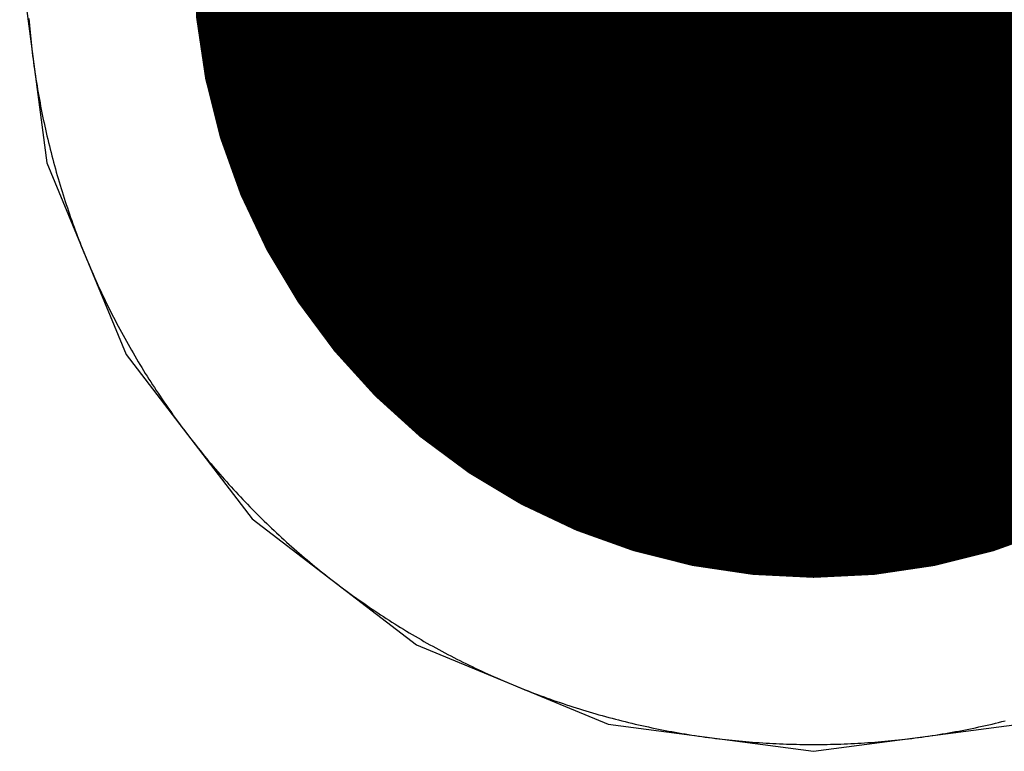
# Model space of a CAD drawing. Extents: x -1.5 to 9, y -3 to 5.
# Tile 100 of 256: x 0.6071 to 0.6603, y 2.0571 to 2.0966. Entities that reach past the tile are written whole.
import ezdxf

# ---------------------------------------------------------------- set-up
doc = ezdxf.new("R2010")
doc.units = 0
doc.layers.get('0').update_dxf_attribs({"linetype": 'CONTINUOUS'})
for name, color, linetype in [('qfn16-30-34-a_copper_signal_1', 1, 'CONTINUOUS'), ('qfn16-30-34-a_copper_signal_2', 1, 'CONTINUOUS'), ('qfn16-30-34-a_copper_signal_bot', 5, 'CONTINUOUS'), ('qfn16-30-34-a_copper_signal_top', 1, 'CONTINUOUS'), ('qfn16-30-34-a_drawing_1', 1, 'CONTINUOUS'), ('qfn16-30-34-a_drillmap_1', 1, 'CONTINUOUS'), ('qfn16-30-34-a_pth_drill', 1, 'CONTINUOUS'), ('qfn16-30-34-a_soldermask_bot', 1, 'CONTINUOUS'), ('qfn16-30-34-a_soldermask_top', 1, 'CONTINUOUS')]:
    doc.layers.add(name, color=color, linetype=linetype)

# ---------------------------------------------------------------- blocks, each defined once
blk = doc.blocks.new('D24')
at = {"const_width": 0.0325}
blk.add_lwpolyline([(-0.01625, 0, 1), (0.01625, 0, 1)], format="xyb", close=True, dxfattribs=at)
blk = doc.blocks.new('D38')
at = {"const_width": 0.0335}
blk.add_lwpolyline([(-0.01675, 0, 1), (0.01675, 0, 1)], format="xyb", close=True, dxfattribs=at)
blk = doc.blocks.new('D60')
at = {"const_width": 0.0225}
blk.add_lwpolyline([(-0.01125, 0, 1), (0.01125, 0, 1)], format="xyb", close=True, dxfattribs=at)
blk = doc.blocks.new('D69')
at = {"const_width": 0.001667}
blk.add_lwpolyline([(-0.000833, 0, 1), (0.000833, 0, 1)], format="xyb", close=True, dxfattribs=at)
blk = doc.blocks.new('D44')
at = {"const_width": 0.0025}
blk.add_lwpolyline([(-0.00125, 0, 1), (0.00125, 0, 1)], format="xyb", close=True, dxfattribs=at)

msp = doc.modelspace()

# ---------------------------------------------------------------- linework, layer by layer
at = {"layer": 'qfn16-30-34-a_copper_signal_1', "color": 1}
msp.add_lwpolyline([(0.607628, 2.096702), (0.607643, 2.096519), (0.607658, 2.096336), (0.607674, 2.096154), (0.607691, 2.095971), (0.607709, 2.095789), (0.607728, 2.095606), (0.607747, 2.095424), (0.607767, 2.095242), (0.607788, 2.095059), (0.60781, 2.094877), (0.607832, 2.094695), (0.607856, 2.094513), (0.60788, 2.094331), (0.607904, 2.09415), (0.60793, 2.093968), (0.607957, 2.093787), (0.607984, 2.093605), (0.608012, 2.093424), (0.60804, 2.093243), (0.60807, 2.093062), (0.6081, 2.092881), (0.608131, 2.0927), (0.608163, 2.09252), (0.608196, 2.092339), (0.60823, 2.092159), (0.608264, 2.091979), (0.608299, 2.091799), (0.608335, 2.091619), (0.608371, 2.091439), (0.608408, 2.091259), (0.608447, 2.09108), (0.608485, 2.090901), (0.608525, 2.090722), (0.608566, 2.090543), (0.608607, 2.090364), (0.608649, 2.090186), (0.608691, 2.090007), (0.608735, 2.089829), (0.608779, 2.089651), (0.608824, 2.089473), (0.60887, 2.089296), (0.608917, 2.089118), (0.608964, 2.088941), (0.609012, 2.088764), (0.609061, 2.088587), (0.609111, 2.088411), (0.609161, 2.088235), (0.609212, 2.088058), (0.609264, 2.087882), (0.609317, 2.087707), (0.60937, 2.087531), (0.609424, 2.087356), (0.609479, 2.087181), (0.609535, 2.087006), (0.609591, 2.086832), (0.609649, 2.086658), (0.609707, 2.086484), (0.609765, 2.08631), (0.609825, 2.086136), (0.609885, 2.085963), (0.609946, 2.08579), (0.610008, 2.085617), (0.61007, 2.085445), (0.610133, 2.085273), (0.610197, 2.085101), (0.610262, 2.084929), (0.610327, 2.084758), (0.610393, 2.084587), (0.61046, 2.084416), (0.610528, 2.084246), (0.610596, 2.084075), (0.610665, 2.083905), (0.610735, 2.083736), (0.610806, 2.083567), (0.610877, 2.083398), (0.610949, 2.083229), (0.611022, 2.083061), (0.611095, 2.082893), (0.611169, 2.082725), (0.611244, 2.082557), (0.61132, 2.08239), (0.611396, 2.082224), (0.611473, 2.082057), (0.611551, 2.081891), (0.61163, 2.081725), (0.611709, 2.08156), (0.611789, 2.081395), (0.611869, 2.08123), (0.611951, 2.081066), (0.612033, 2.080902), (0.612115, 2.080738), (0.612199, 2.080575), (0.612283, 2.080412), (0.612368, 2.080249), (0.612454, 2.080087), (0.61254, 2.079925), (0.612627, 2.079764), (0.612715, 2.079603), (0.612803, 2.079442), (0.612892, 2.079282), (0.612982, 2.079122), (0.613072, 2.078962), (0.613163, 2.078803), (0.613255, 2.078644), (0.613348, 2.078486), (0.613441, 2.078328), (0.613535, 2.07817), (0.613629, 2.078013), (0.613724, 2.077856), (0.61382, 2.0777), (0.613917, 2.077544), (0.614014, 2.077389), (0.614112, 2.077233), (0.614211, 2.077079), (0.61431, 2.076925), (0.61441, 2.076771), (0.61451, 2.076617), (0.614612, 2.076465), (0.614713, 2.076312), (0.614816, 2.07616), (0.614919, 2.076008), (0.615023, 2.075857), (0.615128, 2.075706), (0.615233, 2.075556), (0.615339, 2.075406), (0.615445, 2.075257), (0.615552, 2.075108), (0.61566, 2.07496), (0.615768, 2.074812), (0.615877, 2.074664), (0.615987, 2.074517), (0.616097, 2.074371), (0.616208, 2.074225), (0.61632, 2.074079), (0.616432, 2.073934), (0.616545, 2.073789), (0.616658, 2.073645), (0.616772, 2.073502), (0.616887, 2.073358), (0.617002, 2.073216), (0.617118, 2.073074), (0.617234, 2.072932), (0.617351, 2.072791), (0.617469, 2.07265), (0.617588, 2.07251), (0.617707, 2.07237), (0.617826, 2.072231), (0.617946, 2.072093), (0.618067, 2.071955), (0.618188, 2.071817), (0.61831, 2.07168), (0.618433, 2.071544), (0.618556, 2.071408), (0.618679, 2.071272), (0.618804, 2.071137), (0.618928, 2.071003), (0.619054, 2.070869), (0.61918, 2.070736), (0.619307, 2.070603), (0.619434, 2.070471), (0.619561, 2.07034), (0.61969, 2.070208), (0.619818, 2.070078), (0.619948, 2.069948), (0.620078, 2.069818), (0.620208, 2.06969), (0.62034, 2.069561), (0.620471, 2.069434), (0.620603, 2.069307), (0.620736, 2.06918), (0.620869, 2.069054), (0.621003, 2.068928), (0.621137, 2.068804), (0.621272, 2.068679), (0.621408, 2.068556), (0.621544, 2.068433), (0.62168, 2.06831), (0.621817, 2.068188), (0.621955, 2.068067), (0.622093, 2.067946), (0.622231, 2.067826), (0.62237, 2.067706), (0.62251, 2.067588), (0.62265, 2.067469), (0.622791, 2.067352), (0.622932, 2.067234), (0.623074, 2.067118), (0.623216, 2.067002), (0.623359, 2.066887), (0.623502, 2.066772), (0.623645, 2.066658), (0.623789, 2.066545), (0.623934, 2.066432), (0.624079, 2.06632), (0.624225, 2.066208), (0.624371, 2.066097), (0.624517, 2.065987), (0.624664, 2.065877), (0.624812, 2.065768), (0.62496, 2.06566), (0.625108, 2.065552), (0.625257, 2.065445), (0.625406, 2.065339), (0.625556, 2.065233), (0.625707, 2.065128), (0.625857, 2.065023), (0.626008, 2.064919), (0.62616, 2.064816), (0.626312, 2.064713), (0.626465, 2.064612), (0.626617, 2.06451), (0.626771, 2.06441), (0.626925, 2.06431), (0.627079, 2.064211), (0.627234, 2.064112), (0.627389, 2.064014), (0.627544, 2.063917), (0.6277, 2.06382), (0.627856, 2.063724), (0.628013, 2.063629), (0.62817, 2.063535), (0.628328, 2.063441), (0.628486, 2.063348), (0.628644, 2.063255), (0.628803, 2.063163), (0.628962, 2.063072), (0.629122, 2.062982), (0.629282, 2.062892), (0.629442, 2.062803), (0.629603, 2.062715), (0.629764, 2.062627), (0.629925, 2.06254), (0.630087, 2.062454), (0.630249, 2.062368), (0.630412, 2.062283), (0.630575, 2.062199), (0.630738, 2.062115), (0.630902, 2.062033), (0.631066, 2.061951), (0.63123, 2.061869), (0.631395, 2.061789), (0.63156, 2.061709), (0.631725, 2.06163), (0.631891, 2.061551), (0.632057, 2.061473), (0.632224, 2.061396), (0.63239, 2.06132), (0.632557, 2.061244), (0.632725, 2.061169), (0.632893, 2.061095), (0.633061, 2.061022), (0.633229, 2.060949), (0.633398, 2.060877), (0.633567, 2.060806), (0.633736, 2.060735), (0.633905, 2.060665), (0.634075, 2.060596), (0.634246, 2.060528), (0.634416, 2.06046), (0.634587, 2.060393), (0.634758, 2.060327), (0.634929, 2.060262), (0.635101, 2.060197), (0.635273, 2.060133), (0.635445, 2.06007), (0.635617, 2.060008), (0.63579, 2.059946), (0.635963, 2.059885), (0.636136, 2.059825), (0.63631, 2.059765), (0.636484, 2.059706), (0.636658, 2.059649), (0.636832, 2.059591), (0.637006, 2.059535), (0.637181, 2.059479), (0.637356, 2.059424), (0.637531, 2.05937), (0.637707, 2.059317), (0.637882, 2.059264), (0.638058, 2.059212), (0.638235, 2.059161), (0.638411, 2.05911), (0.638587, 2.059061), (0.638764, 2.059012), (0.638941, 2.058964), (0.639118, 2.058917), (0.639296, 2.05887), (0.639473, 2.058824), (0.639651, 2.058779), (0.639829, 2.058735), (0.640007, 2.058691), (0.640186, 2.058649), (0.640364, 2.058607), (0.640543, 2.058566), (0.640722, 2.058525), (0.640901, 2.058485), (0.64108, 2.058447), (0.641259, 2.058408), (0.641439, 2.058371), (0.641619, 2.058334), (0.641799, 2.058299), (0.641979, 2.058264), (0.642159, 2.058229), (0.642339, 2.058196), (0.64252, 2.058163), (0.6427, 2.058131), (0.642881, 2.0581), (0.643062, 2.05807), (0.643243, 2.058041), (0.643424, 2.058012), (0.643605, 2.057984), (0.643787, 2.057956), (0.643968, 2.05793), (0.64415, 2.057905), (0.644331, 2.05788), (0.644513, 2.057856), (0.644695, 2.057832), (0.644877, 2.05781), (0.645059, 2.057788), (0.645241, 2.057767), (0.645424, 2.057747), (0.645606, 2.057728), (0.645789, 2.057709), (0.645971, 2.057691), (0.646154, 2.057674), (0.646337, 2.057658), (0.646519, 2.057643), (0.646702, 2.057628), (0.646885, 2.057614), (0.647068, 2.057601), (0.647251, 2.057589), (0.647434, 2.057577), (0.647617, 2.057567), (0.6478, 2.057557), (0.647983, 2.057548), (0.648167, 2.057539), (0.64835, 2.057532), (0.648533, 2.057525), (0.648716, 2.057519), (0.6489, 2.057514), (0.649083, 2.05751), (0.649266, 2.057506), (0.64945, 2.057503), (0.649633, 2.057501), (0.649817, 2.0575), (0.65, 2.0575), (0.650183, 2.0575), (0.650367, 2.057501), (0.65055, 2.057503), (0.650734, 2.057506), (0.650917, 2.05751), (0.6511, 2.057514), (0.651284, 2.057519), (0.651467, 2.057525), (0.65165, 2.057532), (0.651833, 2.057539), (0.652017, 2.057548), (0.6522, 2.057557), (0.652383, 2.057567), (0.652566, 2.057577), (0.652749, 2.057589), (0.652932, 2.057601), (0.653115, 2.057614), (0.653298, 2.057628), (0.653481, 2.057643), (0.653663, 2.057658), (0.653846, 2.057674), (0.654029, 2.057691), (0.654211, 2.057709), (0.654394, 2.057728), (0.654576, 2.057747), (0.654759, 2.057767), (0.654941, 2.057788), (0.655123, 2.05781), (0.655305, 2.057832), (0.655487, 2.057856), (0.655669, 2.05788), (0.65585, 2.057905), (0.656032, 2.05793), (0.656213, 2.057956), (0.656395, 2.057984), (0.656576, 2.058012), (0.656757, 2.058041), (0.656938, 2.05807), (0.657119, 2.0581), (0.6573, 2.058131), (0.65748, 2.058163), (0.657661, 2.058196), (0.657841, 2.058229), (0.658021, 2.058264), (0.658201, 2.058299), (0.658381, 2.058334), (0.658561, 2.058371), (0.658741, 2.058408), (0.65892, 2.058447), (0.659099, 2.058485), (0.659278, 2.058525), (0.659457, 2.058566), (0.659636, 2.058607), (0.659814, 2.058649), (0.659993, 2.058691), (0.660171, 2.058735), (0.660349, 2.058779)], dxfattribs=at)
at = {"layer": 'qfn16-30-34-a_copper_signal_2', "color": 1}
msp.add_lwpolyline([(0.607628, 2.096702), (0.607643, 2.096519), (0.607658, 2.096336), (0.607674, 2.096154), (0.607691, 2.095971), (0.607709, 2.095789), (0.607728, 2.095606), (0.607747, 2.095424), (0.607767, 2.095242), (0.607788, 2.095059), (0.60781, 2.094877), (0.607832, 2.094695), (0.607856, 2.094513), (0.60788, 2.094331), (0.607904, 2.09415), (0.60793, 2.093968), (0.607957, 2.093787), (0.607984, 2.093605), (0.608012, 2.093424), (0.60804, 2.093243), (0.60807, 2.093062), (0.6081, 2.092881), (0.608131, 2.0927), (0.608163, 2.09252), (0.608196, 2.092339), (0.60823, 2.092159), (0.608264, 2.091979), (0.608299, 2.091799), (0.608335, 2.091619), (0.608371, 2.091439), (0.608408, 2.091259), (0.608447, 2.09108), (0.608485, 2.090901), (0.608525, 2.090722), (0.608566, 2.090543), (0.608607, 2.090364), (0.608649, 2.090186), (0.608691, 2.090007), (0.608735, 2.089829), (0.608779, 2.089651), (0.608824, 2.089473), (0.60887, 2.089296), (0.608917, 2.089118), (0.608964, 2.088941), (0.609012, 2.088764), (0.609061, 2.088587), (0.609111, 2.088411), (0.609161, 2.088235), (0.609212, 2.088058), (0.609264, 2.087882), (0.609317, 2.087707), (0.60937, 2.087531), (0.609424, 2.087356), (0.609479, 2.087181), (0.609535, 2.087006), (0.609591, 2.086832), (0.609649, 2.086658), (0.609707, 2.086484), (0.609765, 2.08631), (0.609825, 2.086136), (0.609885, 2.085963), (0.609946, 2.08579), (0.610008, 2.085617), (0.61007, 2.085445), (0.610133, 2.085273), (0.610197, 2.085101), (0.610262, 2.084929), (0.610327, 2.084758), (0.610393, 2.084587), (0.61046, 2.084416), (0.610528, 2.084246), (0.610596, 2.084075), (0.610665, 2.083905), (0.610735, 2.083736), (0.610806, 2.083567), (0.610877, 2.083398), (0.610949, 2.083229), (0.611022, 2.083061), (0.611095, 2.082893), (0.611169, 2.082725), (0.611244, 2.082557), (0.61132, 2.08239), (0.611396, 2.082224), (0.611473, 2.082057), (0.611551, 2.081891), (0.61163, 2.081725), (0.611709, 2.08156), (0.611789, 2.081395), (0.611869, 2.08123), (0.611951, 2.081066), (0.612033, 2.080902), (0.612115, 2.080738), (0.612199, 2.080575), (0.612283, 2.080412), (0.612368, 2.080249), (0.612454, 2.080087), (0.61254, 2.079925), (0.612627, 2.079764), (0.612715, 2.079603), (0.612803, 2.079442), (0.612892, 2.079282), (0.612982, 2.079122), (0.613072, 2.078962), (0.613163, 2.078803), (0.613255, 2.078644), (0.613348, 2.078486), (0.613441, 2.078328), (0.613535, 2.07817), (0.613629, 2.078013), (0.613724, 2.077856), (0.61382, 2.0777), (0.613917, 2.077544), (0.614014, 2.077389), (0.614112, 2.077233), (0.614211, 2.077079), (0.61431, 2.076925), (0.61441, 2.076771), (0.61451, 2.076617), (0.614612, 2.076465), (0.614713, 2.076312), (0.614816, 2.07616), (0.614919, 2.076008), (0.615023, 2.075857), (0.615128, 2.075706), (0.615233, 2.075556), (0.615339, 2.075406), (0.615445, 2.075257), (0.615552, 2.075108), (0.61566, 2.07496), (0.615768, 2.074812), (0.615877, 2.074664), (0.615987, 2.074517), (0.616097, 2.074371), (0.616208, 2.074225), (0.61632, 2.074079), (0.616432, 2.073934), (0.616545, 2.073789), (0.616658, 2.073645), (0.616772, 2.073502), (0.616887, 2.073358), (0.617002, 2.073216), (0.617118, 2.073074), (0.617234, 2.072932), (0.617351, 2.072791), (0.617469, 2.07265), (0.617588, 2.07251), (0.617707, 2.07237), (0.617826, 2.072231), (0.617946, 2.072093), (0.618067, 2.071955), (0.618188, 2.071817), (0.61831, 2.07168), (0.618433, 2.071544), (0.618556, 2.071408), (0.618679, 2.071272), (0.618804, 2.071137), (0.618928, 2.071003), (0.619054, 2.070869), (0.61918, 2.070736), (0.619307, 2.070603), (0.619434, 2.070471), (0.619561, 2.07034), (0.61969, 2.070208), (0.619818, 2.070078), (0.619948, 2.069948), (0.620078, 2.069818), (0.620208, 2.06969), (0.62034, 2.069561), (0.620471, 2.069434), (0.620603, 2.069307), (0.620736, 2.06918), (0.620869, 2.069054), (0.621003, 2.068928), (0.621137, 2.068804), (0.621272, 2.068679), (0.621408, 2.068556), (0.621544, 2.068433), (0.62168, 2.06831), (0.621817, 2.068188), (0.621955, 2.068067), (0.622093, 2.067946), (0.622231, 2.067826), (0.62237, 2.067706), (0.62251, 2.067588), (0.62265, 2.067469), (0.622791, 2.067352), (0.622932, 2.067234), (0.623074, 2.067118), (0.623216, 2.067002), (0.623359, 2.066887), (0.623502, 2.066772), (0.623645, 2.066658), (0.623789, 2.066545), (0.623934, 2.066432), (0.624079, 2.06632), (0.624225, 2.066208), (0.624371, 2.066097), (0.624517, 2.065987), (0.624664, 2.065877), (0.624812, 2.065768), (0.62496, 2.06566), (0.625108, 2.065552), (0.625257, 2.065445), (0.625406, 2.065339), (0.625556, 2.065233), (0.625707, 2.065128), (0.625857, 2.065023), (0.626008, 2.064919), (0.62616, 2.064816), (0.626312, 2.064713), (0.626465, 2.064612), (0.626617, 2.06451), (0.626771, 2.06441), (0.626925, 2.06431), (0.627079, 2.064211), (0.627234, 2.064112), (0.627389, 2.064014), (0.627544, 2.063917), (0.6277, 2.06382), (0.627856, 2.063724), (0.628013, 2.063629), (0.62817, 2.063535), (0.628328, 2.063441), (0.628486, 2.063348), (0.628644, 2.063255), (0.628803, 2.063163), (0.628962, 2.063072), (0.629122, 2.062982), (0.629282, 2.062892), (0.629442, 2.062803), (0.629603, 2.062715), (0.629764, 2.062627), (0.629925, 2.06254), (0.630087, 2.062454), (0.630249, 2.062368), (0.630412, 2.062283), (0.630575, 2.062199), (0.630738, 2.062115), (0.630902, 2.062033), (0.631066, 2.061951), (0.63123, 2.061869), (0.631395, 2.061789), (0.63156, 2.061709), (0.631725, 2.06163), (0.631891, 2.061551), (0.632057, 2.061473), (0.632224, 2.061396), (0.63239, 2.06132), (0.632557, 2.061244), (0.632725, 2.061169), (0.632893, 2.061095), (0.633061, 2.061022), (0.633229, 2.060949), (0.633398, 2.060877), (0.633567, 2.060806), (0.633736, 2.060735), (0.633905, 2.060665), (0.634075, 2.060596), (0.634246, 2.060528), (0.634416, 2.06046), (0.634587, 2.060393), (0.634758, 2.060327), (0.634929, 2.060262), (0.635101, 2.060197), (0.635273, 2.060133), (0.635445, 2.06007), (0.635617, 2.060008), (0.63579, 2.059946), (0.635963, 2.059885), (0.636136, 2.059825), (0.63631, 2.059765), (0.636484, 2.059706), (0.636658, 2.059649), (0.636832, 2.059591), (0.637006, 2.059535), (0.637181, 2.059479), (0.637356, 2.059424), (0.637531, 2.05937), (0.637707, 2.059317), (0.637882, 2.059264), (0.638058, 2.059212), (0.638235, 2.059161), (0.638411, 2.05911), (0.638587, 2.059061), (0.638764, 2.059012), (0.638941, 2.058964), (0.639118, 2.058917), (0.639296, 2.05887), (0.639473, 2.058824), (0.639651, 2.058779), (0.639829, 2.058735), (0.640007, 2.058691), (0.640186, 2.058649), (0.640364, 2.058607), (0.640543, 2.058566), (0.640722, 2.058525), (0.640901, 2.058485), (0.64108, 2.058447), (0.641259, 2.058408), (0.641439, 2.058371), (0.641619, 2.058334), (0.641799, 2.058299), (0.641979, 2.058264), (0.642159, 2.058229), (0.642339, 2.058196), (0.64252, 2.058163), (0.6427, 2.058131), (0.642881, 2.0581), (0.643062, 2.05807), (0.643243, 2.058041), (0.643424, 2.058012), (0.643605, 2.057984), (0.643787, 2.057956), (0.643968, 2.05793), (0.64415, 2.057905), (0.644331, 2.05788), (0.644513, 2.057856), (0.644695, 2.057832), (0.644877, 2.05781), (0.645059, 2.057788), (0.645241, 2.057767), (0.645424, 2.057747), (0.645606, 2.057728), (0.645789, 2.057709), (0.645971, 2.057691), (0.646154, 2.057674), (0.646337, 2.057658), (0.646519, 2.057643), (0.646702, 2.057628), (0.646885, 2.057614), (0.647068, 2.057601), (0.647251, 2.057589), (0.647434, 2.057577), (0.647617, 2.057567), (0.6478, 2.057557), (0.647983, 2.057548), (0.648167, 2.057539), (0.64835, 2.057532), (0.648533, 2.057525), (0.648716, 2.057519), (0.6489, 2.057514), (0.649083, 2.05751), (0.649266, 2.057506), (0.64945, 2.057503), (0.649633, 2.057501), (0.649817, 2.0575), (0.65, 2.0575), (0.650183, 2.0575), (0.650367, 2.057501), (0.65055, 2.057503), (0.650734, 2.057506), (0.650917, 2.05751), (0.6511, 2.057514), (0.651284, 2.057519), (0.651467, 2.057525), (0.65165, 2.057532), (0.651833, 2.057539), (0.652017, 2.057548), (0.6522, 2.057557), (0.652383, 2.057567), (0.652566, 2.057577), (0.652749, 2.057589), (0.652932, 2.057601), (0.653115, 2.057614), (0.653298, 2.057628), (0.653481, 2.057643), (0.653663, 2.057658), (0.653846, 2.057674), (0.654029, 2.057691), (0.654211, 2.057709), (0.654394, 2.057728), (0.654576, 2.057747), (0.654759, 2.057767), (0.654941, 2.057788), (0.655123, 2.05781), (0.655305, 2.057832), (0.655487, 2.057856), (0.655669, 2.05788), (0.65585, 2.057905), (0.656032, 2.05793), (0.656213, 2.057956), (0.656395, 2.057984), (0.656576, 2.058012), (0.656757, 2.058041), (0.656938, 2.05807), (0.657119, 2.0581), (0.6573, 2.058131), (0.65748, 2.058163), (0.657661, 2.058196), (0.657841, 2.058229), (0.658021, 2.058264), (0.658201, 2.058299), (0.658381, 2.058334), (0.658561, 2.058371), (0.658741, 2.058408), (0.65892, 2.058447), (0.659099, 2.058485), (0.659278, 2.058525), (0.659457, 2.058566), (0.659636, 2.058607), (0.659814, 2.058649), (0.659993, 2.058691), (0.660171, 2.058735), (0.660349, 2.058779)], dxfattribs=at)
at = {"layer": 'qfn16-30-34-a_copper_signal_bot', "color": 5}
msp.add_lwpolyline([(0.65, 2.142867), (0.638905, 2.141406), (0.628567, 2.137124), (0.619689, 2.130311), (0.612876, 2.121433), (0.608594, 2.111095), (0.607133, 2.1), (0.608594, 2.088905), (0.612876, 2.078567), (0.619689, 2.069689), (0.628567, 2.062876), (0.638905, 2.058594), (0.65, 2.057133), (0.661095, 2.058594)], dxfattribs=at)
at = {"layer": 'qfn16-30-34-a_copper_signal_top', "color": 1}
msp.add_lwpolyline([(0.607628, 2.096702), (0.607643, 2.096519), (0.607658, 2.096336), (0.607674, 2.096154), (0.607691, 2.095971), (0.607709, 2.095789), (0.607728, 2.095606), (0.607747, 2.095424), (0.607767, 2.095242), (0.607788, 2.095059), (0.60781, 2.094877), (0.607832, 2.094695), (0.607856, 2.094513), (0.60788, 2.094331), (0.607904, 2.09415), (0.60793, 2.093968), (0.607957, 2.093787), (0.607984, 2.093605), (0.608012, 2.093424), (0.60804, 2.093243), (0.60807, 2.093062), (0.6081, 2.092881), (0.608131, 2.0927), (0.608163, 2.09252), (0.608196, 2.092339), (0.60823, 2.092159), (0.608264, 2.091979), (0.608299, 2.091799), (0.608335, 2.091619), (0.608371, 2.091439), (0.608408, 2.091259), (0.608447, 2.09108), (0.608485, 2.090901), (0.608525, 2.090722), (0.608566, 2.090543), (0.608607, 2.090364), (0.608649, 2.090186), (0.608691, 2.090007), (0.608735, 2.089829), (0.608779, 2.089651), (0.608824, 2.089473), (0.60887, 2.089296), (0.608917, 2.089118), (0.608964, 2.088941), (0.609012, 2.088764), (0.609061, 2.088587), (0.609111, 2.088411), (0.609161, 2.088235), (0.609212, 2.088058), (0.609264, 2.087882), (0.609317, 2.087707), (0.60937, 2.087531), (0.609424, 2.087356), (0.609479, 2.087181), (0.609535, 2.087006), (0.609591, 2.086832), (0.609649, 2.086658), (0.609707, 2.086484), (0.609765, 2.08631), (0.609825, 2.086136), (0.609885, 2.085963), (0.609946, 2.08579), (0.610008, 2.085617), (0.61007, 2.085445), (0.610133, 2.085273), (0.610197, 2.085101), (0.610262, 2.084929), (0.610327, 2.084758), (0.610393, 2.084587), (0.61046, 2.084416), (0.610528, 2.084246), (0.610596, 2.084075), (0.610665, 2.083905), (0.610735, 2.083736), (0.610806, 2.083567), (0.610877, 2.083398), (0.610949, 2.083229), (0.611022, 2.083061), (0.611095, 2.082893), (0.611169, 2.082725), (0.611244, 2.082557), (0.61132, 2.08239), (0.611396, 2.082224), (0.611473, 2.082057), (0.611551, 2.081891), (0.61163, 2.081725), (0.611709, 2.08156), (0.611789, 2.081395), (0.611869, 2.08123), (0.611951, 2.081066), (0.612033, 2.080902), (0.612115, 2.080738), (0.612199, 2.080575), (0.612283, 2.080412), (0.612368, 2.080249), (0.612454, 2.080087), (0.61254, 2.079925), (0.612627, 2.079764), (0.612715, 2.079603), (0.612803, 2.079442), (0.612892, 2.079282), (0.612982, 2.079122), (0.613072, 2.078962), (0.613163, 2.078803), (0.613255, 2.078644), (0.613348, 2.078486), (0.613441, 2.078328), (0.613535, 2.07817), (0.613629, 2.078013), (0.613724, 2.077856), (0.61382, 2.0777), (0.613917, 2.077544), (0.614014, 2.077389), (0.614112, 2.077233), (0.614211, 2.077079), (0.61431, 2.076925), (0.61441, 2.076771), (0.61451, 2.076617), (0.614612, 2.076465), (0.614713, 2.076312), (0.614816, 2.07616), (0.614919, 2.076008), (0.615023, 2.075857), (0.615128, 2.075706), (0.615233, 2.075556), (0.615339, 2.075406), (0.615445, 2.075257), (0.615552, 2.075108), (0.61566, 2.07496), (0.615768, 2.074812), (0.615877, 2.074664), (0.615987, 2.074517), (0.616097, 2.074371), (0.616208, 2.074225), (0.61632, 2.074079), (0.616432, 2.073934), (0.616545, 2.073789), (0.616658, 2.073645), (0.616772, 2.073502), (0.616887, 2.073358), (0.617002, 2.073216), (0.617118, 2.073074), (0.617234, 2.072932), (0.617351, 2.072791), (0.617469, 2.07265), (0.617588, 2.07251), (0.617707, 2.07237), (0.617826, 2.072231), (0.617946, 2.072093), (0.618067, 2.071955), (0.618188, 2.071817), (0.61831, 2.07168), (0.618433, 2.071544), (0.618556, 2.071408), (0.618679, 2.071272), (0.618804, 2.071137), (0.618928, 2.071003), (0.619054, 2.070869), (0.61918, 2.070736), (0.619307, 2.070603), (0.619434, 2.070471), (0.619561, 2.07034), (0.61969, 2.070208), (0.619818, 2.070078), (0.619948, 2.069948), (0.620078, 2.069818), (0.620208, 2.06969), (0.62034, 2.069561), (0.620471, 2.069434), (0.620603, 2.069307), (0.620736, 2.06918), (0.620869, 2.069054), (0.621003, 2.068928), (0.621137, 2.068804), (0.621272, 2.068679), (0.621408, 2.068556), (0.621544, 2.068433), (0.62168, 2.06831), (0.621817, 2.068188), (0.621955, 2.068067), (0.622093, 2.067946), (0.622231, 2.067826), (0.62237, 2.067706), (0.62251, 2.067588), (0.62265, 2.067469), (0.622791, 2.067352), (0.622932, 2.067234), (0.623074, 2.067118), (0.623216, 2.067002), (0.623359, 2.066887), (0.623502, 2.066772), (0.623645, 2.066658), (0.623789, 2.066545), (0.623934, 2.066432), (0.624079, 2.06632), (0.624225, 2.066208), (0.624371, 2.066097), (0.624517, 2.065987), (0.624664, 2.065877), (0.624812, 2.065768), (0.62496, 2.06566), (0.625108, 2.065552), (0.625257, 2.065445), (0.625406, 2.065339), (0.625556, 2.065233), (0.625707, 2.065128), (0.625857, 2.065023), (0.626008, 2.064919), (0.62616, 2.064816), (0.626312, 2.064713), (0.626465, 2.064612), (0.626617, 2.06451), (0.626771, 2.06441), (0.626925, 2.06431), (0.627079, 2.064211), (0.627234, 2.064112), (0.627389, 2.064014), (0.627544, 2.063917), (0.6277, 2.06382), (0.627856, 2.063724), (0.628013, 2.063629), (0.62817, 2.063535), (0.628328, 2.063441), (0.628486, 2.063348), (0.628644, 2.063255), (0.628803, 2.063163), (0.628962, 2.063072), (0.629122, 2.062982), (0.629282, 2.062892), (0.629442, 2.062803), (0.629603, 2.062715), (0.629764, 2.062627), (0.629925, 2.06254), (0.630087, 2.062454), (0.630249, 2.062368), (0.630412, 2.062283), (0.630575, 2.062199), (0.630738, 2.062115), (0.630902, 2.062033), (0.631066, 2.061951), (0.63123, 2.061869), (0.631395, 2.061789), (0.63156, 2.061709), (0.631725, 2.06163), (0.631891, 2.061551), (0.632057, 2.061473), (0.632224, 2.061396), (0.63239, 2.06132), (0.632557, 2.061244), (0.632725, 2.061169), (0.632893, 2.061095), (0.633061, 2.061022), (0.633229, 2.060949), (0.633398, 2.060877), (0.633567, 2.060806), (0.633736, 2.060735), (0.633905, 2.060665), (0.634075, 2.060596), (0.634246, 2.060528), (0.634416, 2.06046), (0.634587, 2.060393), (0.634758, 2.060327), (0.634929, 2.060262), (0.635101, 2.060197), (0.635273, 2.060133), (0.635445, 2.06007), (0.635617, 2.060008), (0.63579, 2.059946), (0.635963, 2.059885), (0.636136, 2.059825), (0.63631, 2.059765), (0.636484, 2.059706), (0.636658, 2.059649), (0.636832, 2.059591), (0.637006, 2.059535), (0.637181, 2.059479), (0.637356, 2.059424), (0.637531, 2.05937), (0.637707, 2.059317), (0.637882, 2.059264), (0.638058, 2.059212), (0.638235, 2.059161), (0.638411, 2.05911), (0.638587, 2.059061), (0.638764, 2.059012), (0.638941, 2.058964), (0.639118, 2.058917), (0.639296, 2.05887), (0.639473, 2.058824), (0.639651, 2.058779), (0.639829, 2.058735), (0.640007, 2.058691), (0.640186, 2.058649), (0.640364, 2.058607), (0.640543, 2.058566), (0.640722, 2.058525), (0.640901, 2.058485), (0.64108, 2.058447), (0.641259, 2.058408), (0.641439, 2.058371), (0.641619, 2.058334), (0.641799, 2.058299), (0.641979, 2.058264), (0.642159, 2.058229), (0.642339, 2.058196), (0.64252, 2.058163), (0.6427, 2.058131), (0.642881, 2.0581), (0.643062, 2.05807), (0.643243, 2.058041), (0.643424, 2.058012), (0.643605, 2.057984), (0.643787, 2.057956), (0.643968, 2.05793), (0.64415, 2.057905), (0.644331, 2.05788), (0.644513, 2.057856), (0.644695, 2.057832), (0.644877, 2.05781), (0.645059, 2.057788), (0.645241, 2.057767), (0.645424, 2.057747), (0.645606, 2.057728), (0.645789, 2.057709), (0.645971, 2.057691), (0.646154, 2.057674), (0.646337, 2.057658), (0.646519, 2.057643), (0.646702, 2.057628), (0.646885, 2.057614), (0.647068, 2.057601), (0.647251, 2.057589), (0.647434, 2.057577), (0.647617, 2.057567), (0.6478, 2.057557), (0.647983, 2.057548), (0.648167, 2.057539), (0.64835, 2.057532), (0.648533, 2.057525), (0.648716, 2.057519), (0.6489, 2.057514), (0.649083, 2.05751), (0.649266, 2.057506), (0.64945, 2.057503), (0.649633, 2.057501), (0.649817, 2.0575), (0.65, 2.0575), (0.650183, 2.0575), (0.650367, 2.057501), (0.65055, 2.057503), (0.650734, 2.057506), (0.650917, 2.05751), (0.6511, 2.057514), (0.651284, 2.057519), (0.651467, 2.057525), (0.65165, 2.057532), (0.651833, 2.057539), (0.652017, 2.057548), (0.6522, 2.057557), (0.652383, 2.057567), (0.652566, 2.057577), (0.652749, 2.057589), (0.652932, 2.057601), (0.653115, 2.057614), (0.653298, 2.057628), (0.653481, 2.057643), (0.653663, 2.057658), (0.653846, 2.057674), (0.654029, 2.057691), (0.654211, 2.057709), (0.654394, 2.057728), (0.654576, 2.057747), (0.654759, 2.057767), (0.654941, 2.057788), (0.655123, 2.05781), (0.655305, 2.057832), (0.655487, 2.057856), (0.655669, 2.05788), (0.65585, 2.057905), (0.656032, 2.05793), (0.656213, 2.057956), (0.656395, 2.057984), (0.656576, 2.058012), (0.656757, 2.058041), (0.656938, 2.05807), (0.657119, 2.0581), (0.6573, 2.058131), (0.65748, 2.058163), (0.657661, 2.058196), (0.657841, 2.058229), (0.658021, 2.058264), (0.658201, 2.058299), (0.658381, 2.058334), (0.658561, 2.058371), (0.658741, 2.058408), (0.65892, 2.058447), (0.659099, 2.058485), (0.659278, 2.058525), (0.659457, 2.058566), (0.659636, 2.058607), (0.659814, 2.058649), (0.659993, 2.058691), (0.660171, 2.058735), (0.660349, 2.058779)], dxfattribs=at)
at = {"layer": 'qfn16-30-34-a_drawing_1', "color": 1, "const_width": 0.003}
for points in [[(0.652221, 2.113328), (0.652221, 2.085559)], [(0.641113, 2.080006), (0.635559, 2.085559)], [(0.652221, 2.085559), (0.646667, 2.080006)], [(0.646667, 2.080006), (0.641113, 2.080006)]]:
    msp.add_lwpolyline(points, dxfattribs=at)
at = {"layer": 'qfn16-30-34-a_drillmap_1', "color": 1, "const_width": 0.005}
msp.add_lwpolyline([(0.65, 2.0775), (0.65, 2.1225)], dxfattribs=at)

# ---------------------------------------------------------------- block references
at = {"layer": 'qfn16-30-34-a_copper_signal_1'}
msp.add_blockref('D24', (0.65, 2.1), dxfattribs=at)
at = {"layer": 'qfn16-30-34-a_copper_signal_2'}
msp.add_blockref('D24', (0.65, 2.1), dxfattribs=at)
at = {"layer": 'qfn16-30-34-a_copper_signal_bot'}
msp.add_blockref('D24', (0.65, 2.1), dxfattribs=at)
at = {"layer": 'qfn16-30-34-a_copper_signal_top'}
msp.add_blockref('D24', (0.65, 2.1), dxfattribs=at)
at = {"layer": 'qfn16-30-34-a_drawing_1'}
for p in [(0.635559, 2.085559), (0.652221, 2.085559), (0.641113, 2.080006), (0.646667, 2.080006)]:
    msp.add_blockref('D69', p, dxfattribs=at)
at = {"layer": 'qfn16-30-34-a_drillmap_1'}
msp.add_blockref('D44', (0.65, 2.0775), dxfattribs=at)
at = {"layer": 'qfn16-30-34-a_pth_drill'}
msp.add_blockref('D60', (0.65, 2.1), dxfattribs=at)
at = {"layer": 'qfn16-30-34-a_soldermask_bot'}
msp.add_blockref('D38', (0.65, 2.1), dxfattribs=at)
at = {"layer": 'qfn16-30-34-a_soldermask_top'}
msp.add_blockref('D38', (0.65, 2.1), dxfattribs=at)

doc.saveas('drawing.dxf')
